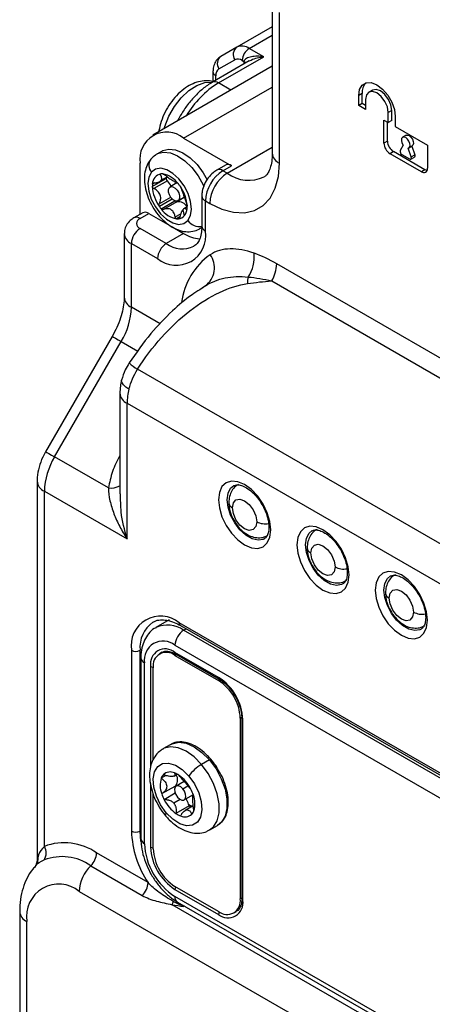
# Model space of a CAD drawing. Header units: millimetres. Extents: x 0 to 838, y 0 to 648.
# Tile 55 of 63: x 689 to 723, y 456 to 536. Entities that reach past the tile are written whole.
import ezdxf

# ---------------------------------------------------------------- set-up
doc = ezdxf.new("R2010")
doc.units = ezdxf.units.MM
doc.header["$LTSCALE"] = 3

msp = doc.modelspace()

# ---------------------------------------------------------------- linework, layer by layer
for p, q in [((709.581227, 537.480811), (709.581227, 525.232699)), ((710.167014, 524.416291), (710.167014, 536.664403)), ((709.581227, 535.506167), (706.712241, 533.849937)), ((707.712241, 533.750967), (709.581227, 534.82991)), ((706.712241, 533.849937), (705.419348, 533.103323)), ((708.894221, 533.068624), (707.712241, 533.750967)), ((707.718521, 532.728035), (704.717307, 530.995471)), ((705.217266, 530.945963), (708.894221, 533.068624)), ((705.253662, 532.083939), (706.546555, 532.830553)), ((707.146555, 532.771171), (707.277346, 532.695668)), ((707.267876, 532.537827), (707.323226, 532.499837)), ((707.267876, 532.537827), (707.267876, 532.467884)), ((709.581227, 532.299235), (699.889042, 526.704055)), ((704.77082, 531.861117), (704.77082, 531.032765)), ((705.005134, 531.161631), (705.005134, 531.534553)), ((706.227153, 530.362968), (705.217266, 530.945963)), ((702.388839, 526.456515), (709.581227, 530.608592)), ((716.884528, 530.091827), (716.601685, 529.928545)), ((716.601685, 529.112004), (716.601685, 529.928545)), ((716.884528, 529.275286), (716.884528, 530.091827)), ((717.719505, 530.360462), (717.436662, 530.19718)), ((716.884528, 529.275286), (716.601685, 529.112004)), ((717.167371, 529.112004), (716.884528, 529.275286)), ((717.167371, 529.601982), (717.167371, 528.785441)), ((717.167371, 528.785441), (716.601685, 529.112004)), ((719.288691, 528.703933), (719.005848, 528.540651)), ((719.005848, 527.724111), (719.005848, 528.540651)), ((719.288691, 527.887392), (719.288691, 528.703933)), ((718.652295, 527.928213), (719.005848, 527.724111)), ((718.652295, 526.050169), (718.652295, 527.928213)), ((718.935138, 526.21345), (718.935138, 527.764931)), ((719.288691, 527.887392), (719.005848, 527.724111)), ((719.571534, 528.214088), (719.571534, 527.397547)), ((719.571534, 527.397547), (722.187829, 525.887192)), ((702.388839, 526.456515), (706.277926, 524.211393)), ((718.935138, 526.21345), (718.652295, 526.050169)), ((720.452925, 526.687468), (720.170082, 526.524186)), ((700.638981, 525.404982), (700.214717, 525.16006)), ((705.924373, 523.599087), (709.581227, 525.710144)), ((719.430112, 525.356129), (719.14727, 525.192847)), ((721.692854, 523.723313), (719.14727, 525.192847)), ((721.975697, 523.886594), (719.430112, 525.356129)), ((720.209173, 525.885217), (719.973693, 525.438013)), ((720.101864, 525.131696), (720.73826, 524.764313)), ((720.866431, 524.922646), (720.630951, 525.64173)), ((720.670042, 525.658137), (720.952884, 525.821419)), ((720.91549, 525.799831), (721.149274, 525.085928)), ((722.187829, 525.887192), (722.187829, 524.009148)), ((698.853305, 520.262118), (698.853305, 524.414831)), ((699.708342, 524.729954), (699.718523, 524.742416)), ((720.838252, 524.754411), (721.121095, 524.917693)), ((720.866431, 524.922646), (721.149274, 525.085928)), ((705.777967, 524.260901), (705.07086, 523.852697)), ((705.57082, 523.803189), (706.277926, 524.211393)), ((705.924373, 523.599087), (705.57082, 523.803189)), ((721.975697, 523.886594), (721.692854, 523.723313)), ((699.843271, 522.529115), (700.974642, 523.182242)), ((700.041352, 522.828202), (699.852612, 522.719244)), ((701.065309, 522.978268), (699.975682, 522.34924)), ((700.441107, 522.919924), (701.088243, 523.293508)), ((701.069945, 523.30754), (700.546293, 523.005243)), ((701.842979, 522.809228), (701.286048, 522.487718)), ((700.404015, 521.124578), (701.333875, 521.661374)), ((701.467007, 521.5039), (700.414382, 520.896232)), ((700.556345, 520.707177), (701.684496, 521.358445)), ((701.846768, 521.28334), (700.75714, 520.654312)), ((701.935995, 521.361855), (702.44103, 521.653405)), ((701.995801, 521.412367), (702.43645, 521.666748)), ((703.863713, 521.761903), (703.863713, 519.312281)), ((704.156606, 518.904076), (704.156606, 521.353699)), ((704.156606, 521.353699), (704.510159, 521.149597)), ((699.060453, 520.381702), (698.353346, 519.973497)), ((698.853305, 519.923989), (699.560412, 520.332194)), ((699.560412, 520.332194), (701.277066, 519.34119)), ((702.322197, 520.640228), (702.441404, 520.144008)), ((702.671296, 520.866354), (702.401028, 520.710332)), ((702.599507, 520.667388), (702.658541, 520.701468)), ((701.70431, 520.047183), (702.156757, 520.308375)), ((702.080189, 520.048316), (701.819238, 519.897672)), ((701.970542, 519.898746), (702.02717, 519.931437)), ((700.974625, 517.882969), (698.853305, 519.107581)), ((701.368177, 519.288593), (702.388839, 518.699377)), ((703.714433, 519.097717), (703.858206, 519.180716)), ((703.889199, 519.221131), (703.731838, 519.107967)), ((697.560412, 518.699245), (697.560412, 513.519807)), ((702.388839, 518.699377), (700.974625, 517.882969)), ((698.146198, 512.703399), (698.146198, 517.882836)), ((698.146198, 517.882836), (700.267519, 516.658224)), ((750.68929, 492.717774), (709.949824, 516.236168)), ((709.53561, 514.842284), (750.275076, 491.323891)), ((704.237741, 514.489804), (703.690034, 514.131474)), ((704.152071, 514.451124), (703.900739, 514.269325)), ((700.478148, 511.357193), (698.146198, 512.703399)), ((696.58572, 510.338157), (691.171507, 500.960464)), ((691.903558, 500.537939), (697.317771, 509.915632)), ((697.317771, 509.915632), (698.670315, 509.134825)), ((749.510187, 478.305641), (698.643645, 507.670271)), ((697.206859, 505.711943), (697.206859, 497.53707)), ((697.792645, 493.872234), (697.792645, 504.895535)), ((697.792645, 504.895535), (748.704333, 475.504843)), ((696.279004, 498.012048), (691.903558, 500.537939)), ((690.489344, 498.56658), (690.489344, 467.534524)), ((691.075131, 468.871615), (691.075131, 497.750172)), ((691.075131, 497.750172), (697.792645, 493.872234)), ((701.199682, 487.282766), (700.139022, 486.67046)), ((744.461693, 462.567869), (702.035286, 487.060113)), ((702.138859, 486.83119), (744.565266, 462.338947)), ((702.388839, 486.447674), (702.59602, 486.567277)), ((744.815246, 461.955431), (702.388839, 486.447674)), ((701.681732, 485.222929), (744.108139, 460.730686)), ((698.146198, 484.814261), (698.146198, 470.116526)), ((698.984719, 484.890124), (698.853305, 484.814261)), ((698.853305, 470.116526), (698.853305, 484.814261)), ((700.643966, 484.65262), (700.431834, 484.530158)), ((705.217266, 482.61033), (701.681732, 484.651351)), ((701.681732, 484.406388), (701.806006, 484.47813)), ((701.681732, 484.406388), (705.217266, 482.365368)), ((701.743876, 484.513997), (705.27941, 482.472977)), ((698.913965, 484.201955), (698.913965, 469.50422)), ((699.206859, 469.096016), (699.206859, 483.79375)), ((699.701833, 483.508008), (699.701833, 475.298392)), ((699.913965, 475.918178), (699.913965, 483.385546)), ((705.337662, 482.434871), (705.217266, 482.365368)), ((706.985033, 479.303506), (707.104792, 479.372641)), ((706.985033, 479.303506), (706.985033, 464.605771)), ((707.109297, 479.303506), (707.109297, 464.605771)), ((707.197165, 464.48331), (707.197165, 479.181045)), ((701.337522, 477.164183), (700.701125, 476.7968)), ((704.48279, 475.903663), (703.846394, 475.536279)), ((701.609259, 474.595701), (701.868247, 474.745212)), ((699.701833, 473.942025), (699.701833, 468.810273)), ((700.935167, 474.636115), (700.564472, 474.422118)), ((702.42835, 474.156697), (701.781023, 473.783003)), ((702.562255, 474.00116), (702.54935, 474.166276)), ((699.913965, 468.687812), (699.913965, 473.141915)), ((700.624421, 473.164339), (701.688251, 473.778475)), ((701.70648, 473.188301), (700.811391, 472.671578)), ((701.763758, 473.771916), (701.748061, 473.822472)), ((702.319029, 473.567388), (702.72689, 473.80284)), ((702.094825, 472.695926), (701.579027, 472.398161)), ((702.43097, 472.657139), (703.128128, 473.0596)), ((703.178292, 473.039531), (703.156968, 473.027221)), ((702.824349, 472.158916), (701.763689, 471.54661)), ((703.162545, 472.167613), (702.503092, 471.786919)), ((698.913965, 470.151544), (698.853305, 470.116526)), ((698.917097, 469.307639), (698.853305, 470.116526)), ((704.500817, 470.214828), (705.137213, 470.582212)), ((699.500727, 465.928314), (695.317771, 468.343083)), ((690.493115, 467.693481), (690.390063, 467.325761)), ((690.527446, 467.681154), (690.507439, 467.535963)), ((690.368964, 467.272785), (690.390959, 467.322617)), ((694.846367, 467.301105), (699.029322, 464.886336)), ((693.903558, 465.217148), (749.764993, 432.969028)), ((705.217266, 463.584929), (701.681732, 465.62595)), ((701.681732, 465.380987), (705.217266, 463.339967)), ((744.108139, 440.317165), (701.681732, 464.809409)), ((701.88888, 464.351564), (744.315287, 439.859321)), ((707.109297, 464.677507), (706.985033, 464.605771)), ((689.075131, 463.583536), (689.075131, 413.26562)), ((745.050611, 438.956481), (701.446367, 464.128675)), ((702.44959, 464.027873), (702.388839, 463.992802)), ((706.467165, 463.461159), (706.679297, 463.58362)), ((689.660917, 413.543014), (689.660917, 462.767128))]:
    msp.add_line(p, q)
at = {"flags": 128}
for points in [[(700.802453, 527.231356), (700.853733, 527.403247), (701.186793, 528.237084), (701.643134, 529.031405), (702.196235, 529.740047), (702.813953, 530.321827), (703.460388, 530.742933), (704.09797, 530.978892), (704.689647, 531.015991), (704.741038, 531.009171)], [(716.601685, 529.928545), (716.674363, 530.416472), (716.885281, 530.772725), (717.213793, 530.962433), (717.627743, 530.967025), (718.08661, 530.786052), (718.545476, 530.437229), (718.959426, 529.954701), (719.287939, 529.385701), (719.498856, 528.785926), (719.571534, 528.214088)], [(719.005848, 528.540651), (718.935876, 528.987266), (718.73661, 529.446676), (718.438387, 529.848941), (718.08661, 530.13282), (717.734832, 530.255094), (717.43661, 530.19715), (717.237344, 529.967807), (717.167371, 529.601982)], [(719.288691, 528.703933), (719.218718, 529.150547), (719.019452, 529.609957), (718.72123, 530.012222), (718.369452, 530.296101), (718.017675, 530.418376), (717.719505, 530.360462)], [(720.630951, 525.64173), (720.727826, 525.712547), (720.771935, 525.848276), (720.755717, 526.025649), (720.68195, 526.214253), (720.563284, 526.381753), (720.420062, 526.499432), (720.27684, 526.547114), (720.158173, 526.516623), (720.084407, 526.413187), (720.068189, 526.254541), (720.112298, 526.067883), (720.209173, 525.885217)], [(720.452925, 526.687468), (720.559683, 526.710395), (720.702905, 526.662714), (720.846127, 526.545035), (720.964793, 526.377534), (721.038559, 526.18893), (721.054778, 526.011558), (721.010669, 525.875828), (720.952884, 525.821419)], [(700.197312, 525.14981), (700.276834, 525.193459), (700.759067, 525.320745), (701.311359, 525.262532), (701.901614, 525.022203), (702.495528, 524.613725), (703.058585, 524.060837), (703.558062, 523.395672), (703.964931, 522.656885), (704.026688, 522.518707)], [(700.638981, 525.404982), (700.701098, 525.438382), (701.183331, 525.565668), (701.735623, 525.507455), (702.325878, 525.267125), (702.919792, 524.858647), (703.482849, 524.30576), (703.982326, 523.640594), (704.309971, 523.066436)], [(704.510159, 521.149597), (705.492462, 520.681766), (706.444917, 520.426632), (707.338587, 520.391946), (708.146315, 520.578763), (708.843561, 520.981405), (709.409139, 521.587639), (709.825864, 522.379045), (710.081073, 523.331577), (710.167014, 524.416291)], [(720.73826, 524.764313), (720.77337, 524.749157), (720.806282, 524.745176), (720.834935, 524.752619), (720.857534, 524.77102), (720.872664, 524.799227), (720.879379, 524.835474), (720.877257, 524.877491), (720.866431, 524.922646)], [(721.149274, 525.085928), (721.160099, 525.040772), (721.162221, 524.998756), (721.155507, 524.962509), (721.140376, 524.934302), (721.121095, 524.917693)], [(699.777548, 523.69153), (699.565097, 523.28748), (699.489751, 522.756498), (699.557615, 522.141601), (699.763192, 521.492603), (700.089825, 520.862084), (700.511054, 520.301123), (700.992753, 519.855166), (701.495898, 519.560343), (701.979727, 519.440537), (702.405042, 519.505456), (702.737388, 519.749839)], [(702.737388, 519.749839), (702.94984, 520.153889), (703.025185, 520.684871), (702.957321, 521.299768), (702.751745, 521.948766), (702.425111, 522.579285), (702.003882, 523.140246), (701.522183, 523.586203), (701.019038, 523.881026), (700.53521, 524.000831), (700.109894, 523.935913), (699.777548, 523.69153)], [(722.154411, 523.821981), (722.072262, 523.841831), (721.975697, 523.886594)], [(700.974642, 523.182242), (700.974698, 523.206701), (700.975011, 523.228141)], [(701.995801, 521.412367), (701.87031, 521.336871), (701.705345, 521.35088), (701.52602, 521.452261), (701.359635, 521.62558), (701.231522, 521.84445), (701.161185, 522.075551), (701.159331, 522.283699), (701.226242, 522.437206)], [(701.226242, 522.437206), (701.351733, 522.512702), (701.516698, 522.498693), (701.696023, 522.397312), (701.862408, 522.223993), (701.990521, 522.005123), (702.060858, 521.774022), (702.062713, 521.565874), (701.995801, 521.412367)], [(696.58572, 510.338157), (696.610664, 510.323781), (696.700607, 510.271882), (696.852696, 510.1841), (697.061087, 510.063809), (697.317771, 509.915632)], [(697.94954, 506.058805), (697.699307, 506.222589), (697.510023, 506.389102), (697.388962, 506.551943), (697.340777, 506.704856), (697.348361, 506.791808)], [(691.171507, 500.960464), (691.196451, 500.946088), (691.286393, 500.894189), (691.438482, 500.806407), (691.646873, 500.686116), (691.903558, 500.537939)], [(709.459907, 494.613812), (709.387625, 495.289549), (709.175704, 496.00269), (708.838587, 496.704637), (708.399247, 497.347553), (707.887625, 497.887625), (707.338587, 498.288047), (706.789548, 498.521531), (706.277926, 498.572165), (705.838587, 498.4365), (705.501469, 498.123781), (705.289548, 497.655318), (705.217266, 497.063036), (705.289548, 496.3873), (705.501469, 495.674158), (705.838587, 494.972211), (706.277926, 494.329295), (706.789548, 493.789223), (707.338587, 493.388802), (707.887625, 493.155318), (708.399247, 493.104683), (708.838587, 493.240348), (709.175704, 493.553068), (709.387625, 494.021531), (709.459907, 494.613812)], [(708.948512, 493.88118), (708.849781, 493.831483), (708.426497, 493.761712), (707.943719, 493.876718), (707.44056, 494.167186), (706.957783, 494.609582), (706.534499, 495.168067), (706.205, 495.797396), (705.99598, 496.446583), (705.924373, 497.063036), (705.99598, 497.596814), (706.205, 498.004672), (706.465608, 498.220643)], [(706.348637, 496.40991), (706.423992, 496.803875), (706.638587, 497.05086), (706.959749, 497.113262), (707.338587, 496.981581), (707.717424, 496.675865), (708.038587, 496.242657), (708.253181, 495.747907), (708.328536, 495.266938)], [(708.328536, 495.266938), (708.253181, 494.872973), (708.038587, 494.625989), (707.717424, 494.563587), (707.338587, 494.695267), (706.959749, 495.000983), (706.638587, 495.434191), (706.423992, 495.928941), (706.348637, 496.40991)], [(715.823868, 490.939975), (715.751586, 491.615712), (715.539665, 492.328854), (715.202548, 493.030801), (714.763208, 493.673717), (714.251586, 494.213788), (713.702548, 494.61421), (713.153509, 494.847694), (712.641887, 494.898329), (712.202548, 494.762664), (711.86543, 494.449944), (711.653509, 493.981481), (711.581227, 493.3892), (711.653509, 492.713463), (711.86543, 492.000322), (712.202548, 491.298375), (712.641887, 490.655458), (713.153509, 490.115387), (713.702548, 489.714965), (714.251586, 489.481481), (714.763208, 489.430846), (715.202548, 489.566511), (715.539665, 489.879231), (715.751586, 490.347694), (715.823868, 490.939975)], [(715.312473, 490.207343), (715.213742, 490.157647), (714.790458, 490.087875), (714.30768, 490.202882), (713.804521, 490.493349), (713.321744, 490.935746), (712.89846, 491.494231), (712.568961, 492.123559), (712.359941, 492.772747), (712.288334, 493.3892), (712.359941, 493.922977), (712.568961, 494.330836), (712.829569, 494.546806)], [(712.712598, 492.736073), (712.787953, 493.130039), (713.002548, 493.377023), (713.32371, 493.439425), (713.702548, 493.307745), (714.081385, 493.002029), (714.402548, 492.56882), (714.617142, 492.074071), (714.692497, 491.593102)], [(714.692497, 491.593102), (714.617142, 491.199136), (714.402548, 490.952152), (714.081385, 490.88975), (713.702548, 491.02143), (713.32371, 491.327146), (713.002548, 491.760355), (712.787953, 492.255104), (712.712598, 492.736073)], [(722.187829, 487.266139), (722.115547, 487.941876), (721.903626, 488.655017), (721.566509, 489.356964), (721.127169, 489.99988), (720.615547, 490.539952), (720.066509, 490.940374), (719.51747, 491.173858), (719.005848, 491.224492), (718.566509, 491.088827), (718.229391, 490.776108), (718.01747, 490.307645), (717.945188, 489.715363), (718.01747, 489.039627), (718.229391, 488.326485), (718.566509, 487.624538), (719.005848, 486.981622), (719.51747, 486.44155), (720.066509, 486.041129), (720.615547, 485.807645), (721.127169, 485.75701), (721.566509, 485.892675), (721.903626, 486.205395), (722.115547, 486.673858), (722.187829, 487.266139)], [(721.676434, 486.533507), (721.577703, 486.48381), (721.154419, 486.414039), (720.671641, 486.529045), (720.168483, 486.819513), (719.685705, 487.261909), (719.262421, 487.820394), (718.932922, 488.449723), (718.723902, 489.09891), (718.652295, 489.715363), (718.723902, 490.249141), (718.932922, 490.656999), (719.19353, 490.87297)], [(719.076559, 489.062237), (719.151915, 489.456202), (719.366509, 489.703187), (719.687671, 489.765589), (720.066509, 489.633908), (720.445346, 489.328192), (720.766509, 488.894984), (720.981103, 488.400234), (721.056458, 487.919265)], [(721.056458, 487.919265), (720.981103, 487.5253), (720.766509, 487.278316), (720.445346, 487.215914), (720.066509, 487.347594), (719.687671, 487.65331), (719.366509, 488.086518), (719.151915, 488.581268), (719.076559, 489.062237)], [(700.62753, 484.642878), (700.643864, 484.652561), (700.706868, 484.685449)], [(701.337522, 477.164183), (701.452774, 477.223095), (701.985365, 477.341408), (702.590718, 477.258162), (703.233652, 476.978194), (703.876802, 476.517775), (704.48279, 475.903663)], [(703.846394, 475.536279), (703.240406, 476.150391), (702.597256, 476.610811), (701.954322, 476.890779), (701.348969, 476.974025), (700.816378, 476.855711), (700.707379, 476.800386)], [(700.976184, 471.601478), (700.519089, 472.245969), (700.173371, 472.959455), (699.967037, 473.684133), (699.916802, 474.361295), (700.026738, 474.936081), (700.287937, 475.361924), (700.679239, 475.604327), (701.168942, 475.64365), (701.717375, 475.476708), (702.280105, 475.117025), (702.811545, 474.593742)], [(704.494563, 470.211242), (704.814442, 470.468914), (705.11468, 470.958405), (705.268831, 471.595942), (705.267935, 472.344474), (705.112045, 473.160499), (704.810221, 473.996592), (704.380003, 474.804163), (703.846394, 475.536279)], [(704.48279, 475.903663), (704.522286, 475.924474), (704.556485, 475.938325), (704.584074, 475.944683), (704.603992, 475.943305), (704.613427, 475.937212)], [(704.48279, 475.903663), (705.016399, 475.171547), (705.446617, 474.363976), (705.748441, 473.527883), (705.904331, 472.711858), (705.905227, 471.963326), (705.751076, 471.325789), (705.450838, 470.836298), (705.137213, 470.582212)], [(702.811545, 474.593742), (703.268639, 473.949251), (703.614358, 473.235765), (703.820692, 472.511087), (703.870926, 471.833925), (703.760991, 471.259139), (703.499792, 470.833295), (703.10849, 470.590893), (702.618786, 470.55157), (702.070354, 470.718512), (701.507624, 471.078194), (700.976184, 471.601478)], [(702.319029, 473.567388), (702.146958, 473.725064), (701.968652, 473.805859), (701.811254, 473.797474), (701.698729, 473.701184), (701.648206, 473.531649), (701.667378, 473.31468), (701.753325, 473.083307), (701.892963, 472.872755)], [(701.69488, 473.694717), (701.690394, 473.707548), (701.669891, 473.768628)], [(701.892963, 472.872755), (702.065034, 472.715079), (702.243341, 472.634283), (702.400738, 472.642668), (702.513264, 472.738958), (702.563787, 472.908493), (702.544615, 473.125462), (702.458668, 473.356836), (702.319029, 473.567388)], [(700.976184, 471.601478), (700.925831, 471.505078), (700.904588, 471.42807), (700.913269, 471.373413), (700.920077, 471.363536)]]:
    msp.add_lwpolyline(points, dxfattribs=at)
for centre, radius, start, end in [((707.126414, 532.933241), 1.005918, 54.38182734, 114.31395216), ((707.149571, 533.255698), 0.737819, 126.35124345, 215.18508564), ((708.374728, 532.715283), 1.229444, 122.60547834, 177.39452151), ((705.856678, 532.509084), 0.737819, 126.35124345, 215.18508564), ((706.795059, 532.280535), 0.603551, 54.38182734, 114.31395216), ((708.542643, 532.540546), 1.27477, 173.01058162, 180.12222447), ((707.07357, 532.397607), 0.361061, 24.23006771, 55.6406156), ((705.171208, 531.901068), 0.402385, 185.71042883, 245.62397943), ((705.605926, 531.593677), 0.603694, 125.69803853, 185.62037896), ((709.368128, 524.274689), 7.857198, 121.88984353, 149.42985059), ((704.924332, 530.537042), 0.503018, 54.38375565, 114.29181608), ((717.963705, 530.197713), 1.08436, 135.69666086, 185.60376196), ((701.008677, 524.764467), 2.183546, 50.79671476, 189.21403699), ((719.726946, 526.099071), 1.075763, 182.60547849, 237.39452166), ((720.009789, 526.262353), 1.075763, 182.60547849, 237.39452166), ((710.582141, 525.332512), 1.005879, 185.69479925, 245.62534171), ((720.237653, 525.368488), 0.272963, 165.2438186, 240.16769082), ((700.39197, 524.253996), 0.832996, 145.1534295, 222.47225455), ((700.671331, 522.733675), 0.818846, 98.91791455, 181.00976709), ((700.626204, 522.67563), 0.870844, 85.42286252, 95.39044868), ((700.335976, 521.59264), 1.983941, 35.12737021, 79.55351992), ((707.227038, 521.213977), 3.07361, 122.60547834, 177.39452151), ((707.580592, 521.009875), 3.07361, 122.60547834, 177.39452151), ((705.280616, 523.421616), 0.47939, 52.74534429, 115.96899756), ((705.985006, 523.802511), 0.502977, 54.38242252, 114.30711905), ((707.673438, 525.97809), 2.952776, 233.6763336, 295.29696491), ((721.886077, 523.960199), 0.305696, 230.79671476, 9.21403699), ((701.287012, 523.198953), 0.312816, 183.06238831, 224.86821505), ((699.862585, 521.815224), 1.673087, 25.56629484, 44.03909608), ((699.379088, 520.649399), 3.316655, 34.86056626, 38.9456626), ((701.575018, 522.539332), 1.731777, 174.0368378, 180.3380202), ((702.848678, 522.663958), 3.00843, 182.5689604, 215.98623983), ((699.666259, 520.77741), 3.00843, 2.5689604, 35.98623983), ((701.825873, 521.44129), 0.159326, 212.44908023, 277.53566322), ((701.920907, 520.412833), 0.873659, 31.15214167, 94.86803057), ((704.341869, 521.795793), 0.479343, 184.03173176, 247.26343684), ((699.267492, 519.923312), 0.502977, 54.38242252, 114.30711905), ((703.135848, 522.79197), 3.316655, 214.86056626, 218.9456626), ((702.178961, 521.848729), 1.983941, 215.12737021, 259.55351992), ((701.600203, 520.796732), 1.064738, 322.19057646, 355.98190293), ((700.939918, 520.902037), 1.731777, 354.0368378, 0.3380202), ((698.563101, 519.542413), 0.479395, 52.74553428, 115.96710424), ((699.008232, 519.515785), 0.436615, 110.7834208, 249.2165792), ((701.888733, 520.765739), 0.870844, 265.42286252, 275.39044868), ((701.912492, 520.584812), 0.688517, 274.8364419, 320.19167309), ((703.639288, 520.369819), 1.09444, 214.50522497, 281.96577975), ((699.681414, 517.812976), 1.536805, 122.60547834, 177.39452151), ((701.785697, 518.519477), 2.401901, 230.79671476, 9.21403699), ((704.36417, 519.362187), 0.502939, 185.69479925, 245.62534171), ((698.541181, 518.784111), 0.984026, 184.67453164, 246.33461241), ((703.913085, 521.129463), 2.868561, 237.90243414, 265.65783197), ((701.802735, 516.588363), 1.536805, 122.60547834, 177.39452151), ((702.287414, 519.670149), 2.217527, 233.70053317, 295.03172852), ((707.906263, 512.321742), 5.750367, 125.86882416, 172.24623373), ((703.082354, 515.908333), 1.807693, 306.28187849, 36.42207853), ((705.334953, 516.756891), 2.788443, 325.19881829, 6.96811538), ((707.065894, 516.334684), 2.885613, 328.8562722, 358.04350136), ((710.567365, 514.542573), 3.007914, 168.04890156, 178.34222242), ((698.561326, 513.61962), 1.005879, 185.69479925, 245.62534171), ((692.378338, 512.900433), 5.771225, 328.8562722, 358.04350136), ((700.462028, 510.829875), 3.645492, 226.7137021, 240.07916201), ((702.508362, 504.851723), 4.71592, 165.16958833, 179.46770506), ((698.163177, 505.779728), 0.958693, 184.03338222, 247.26327111), ((696.842991, 497.553138), 5.771225, 148.8562722, 178.04350136), ((691.445673, 498.634376), 0.958707, 184.03640808, 247.26296728), ((696.448503, 499.549592), 1.546859, 263.70912652, 299.35734986), ((706.533913, 496.852017), 0.47936, 184.03936333, 247.26267052), ((709.034262, 496.632805), 1.537414, 242.67518248, 279.64406909), ((712.897874, 493.17818), 0.47936, 184.03936334, 247.2626705), ((715.398223, 492.958969), 1.537414, 242.67518248, 279.64406909), ((719.261835, 489.504344), 0.47936, 184.03936333, 247.26267052), ((700.517107, 485.19886), 2.401901, 50.79671476, 189.21403699), ((721.762184, 489.285132), 1.537414, 242.67518248, 279.64406909), ((701.358143, 485.060332), 2.516896, 125.80972629, 185.61064038), ((701.070005, 484.605777), 2.265371, 54.39660346, 114.14449324), ((702.280287, 487.033069), 0.246489, 173.70115249, 234.98666711), ((703.216948, 485.153068), 1.536805, 122.60547834, 177.39452151), ((700.715619, 484.038496), 1.528482, 50.79671476, 189.21403699), ((698.499752, 485.496616), 0.768511, 242.60967224, 297.39032776), ((700.908842, 483.703804), 1.222786, 50.79671476, 189.21403699), ((700.991651, 483.560364), 1.091773, 50.79671476, 189.21403699), ((701.828733, 484.635125), 0.147893, 173.70115243, 234.98666718), ((699.414677, 484.252162), 0.503319, 185.83568225, 245.61305226), ((699.906607, 483.895276), 0.438074, 242.13173035, 271.10787311), ((705.36762, 482.595577), 0.151076, 174.39606862, 234.11342585), ((702.89856, 478.985434), 4.303053, 2.60547849, 57.39452166), ((703.146993, 479.128854), 3.842012, 2.60547849, 57.39452166), ((707.252636, 479.313558), 0.143656, 183.81172878, 247.28548491), ((705.518231, 472.661331), 3.325713, 120.17881305, 144.47545162), ((701.368923, 474.124945), 0.857585, 137.22753669, 159.72518647), ((701.295543, 474.118057), 0.810259, 64.29794937, 133.34333682), ((701.015821, 473.199354), 1.76546, 55.17440832, 69.0542002), ((701.027764, 474.306277), 0.867694, 326.11173828, 27.35058823), ((702.445066, 473.854926), 1.964265, 163.21656441, 200.83372491), ((700.486792, 472.447166), 2.685049, 39.81067056, 55.07374717), ((699.95081, 471.976549), 3.398134, 27.08276861, 40.12001672), ((703.736058, 474.175822), 3.288833, 198.05853877, 207.21812954), ((701.518819, 474.071451), 0.338441, 300.04129299, 312.63657976), ((700.051671, 472.019398), 3.288833, 18.05853877, 27.21812954), ((703.561684, 474.034182), 3.069332, 206.35564785, 234.14092687), ((701.186136, 471.825126), 1.673892, 16.72589283, 33.36045764), ((703.829594, 473.725304), 1.759085, 233.74109596, 245.2589497), ((701.468475, 471.915017), 1.377635, 10.19751568, 16.52491289), ((701.342663, 472.340293), 1.964265, 343.21656441, 20.83372491), ((702.771908, 472.995866), 1.76546, 235.17440832, 249.0542002), ((703.943954, 473.7906), 1.978865, 235.54342816, 240.85293582), ((702.418806, 472.070275), 0.857585, 317.22753669, 339.72518647), ((702.492185, 472.077163), 0.810259, 244.29794937, 313.34333682), ((706.252844, 470.425189), 8.11252, 182.18050287, 213.66340872), ((698.499752, 470.798882), 0.768511, 242.60967224, 297.39032776), ((692.698929, 464.613632), 4.557098, 54.92323945, 110.87454037), ((699.414422, 469.554126), 0.502939, 185.69479925, 245.62534171), ((704.580115, 469.340529), 5.378817, 182.60547849, 237.39452166), ((690.191457, 468.336992), 1.032812, 326.91470857, 31.17397575), ((693.755535, 468.422235), 1.56424, 314.21522542, 357.09953859), ((704.000438, 469.005883), 4.303053, 182.60547849, 237.39452166), ((699.905322, 469.192332), 0.432871, 241.95976088, 271.14409675), ((703.752006, 468.862464), 3.842012, 182.60547849, 237.39452166), ((692.507197, 463.969931), 4.070434, 54.92323945, 110.87454037), ((697.028029, 465.058844), 3.128479, 134.21522542, 177.09953859), ((697.938491, 466.007466), 1.56424, 314.21522542, 357.09953859), ((692.247363, 463.186691), 2.620255, 50.79671476, 189.21403699), ((702.114322, 465.36621), 0.432842, 148.8562722, 178.04350136), ((699.646975, 464.932779), 1.970887, 335.921311, 344.49921033), ((702.171734, 464.755322), 0.492978, 173.70115247, 234.98666713), ((705.907347, 464.430953), 1.091773, 230.79671476, 9.21403699), ((705.990157, 464.287514), 1.222786, 230.79671476, 9.21403699), ((707.259434, 464.620743), 0.150882, 185.69479925, 245.62534171), ((690.031476, 463.65135), 0.95873, 184.04157115, 247.2624488), ((705.661531, 463.321752), 0.444638, 149.1106, 177.65210247)]:
    msp.add_arc(centre, radius, start, end)
for points, knots in [([(705.419283, 533.103285), (705.307645, 533.022858), (705.076208, 532.856124), (704.86071, 532.473096), (704.778302, 532.129105), (704.772461, 531.919913), (704.77082, 531.861117)], [0, 0, 0, 0, 0.279279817, 0.578976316, 0.881666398, 1, 1, 1, 1]), ([(708.894221, 533.068624), (708.71965, 533.09599), (708.543268, 533.111171), (708.204829, 533.11445), (708.04106, 533.10298), (707.811316, 533.06112), (707.738862, 533.04326), (707.603592, 532.998531), (707.540113, 532.971265), (707.375166, 532.875735), (707.297851, 532.792138), (707.277346, 532.695668)], [0, 0, 0, 0, 0.25, 0.25, 0.5, 0.5, 0.625, 0.625, 0.75, 0.75, 1, 1, 1, 1]), ([(707.726828, 532.714555), (707.77497, 532.746732), (707.963468, 532.872722), (708.372311, 532.991503), (708.71849, 533.042657), (708.894221, 533.068624)], [0, 0, 0, 0, 0.144479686, 0.565709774, 1, 1, 1, 1]), ([(704.77082, 531.032765), (704.769452, 531.033395), (704.593086, 531.114692), (704.1865, 531.126341), (703.59347, 531.063287), (702.98464, 530.829502), (702.379359, 530.449954), (701.80136, 529.925599), (701.285491, 529.286433), (700.859007, 528.567409), (700.548115, 527.814816), (700.414401, 527.279054), (700.373704, 527.006482), (700.369316, 526.977096)], [0, 0, 0, 0, 0.000763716, 0.098495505, 0.197357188, 0.301908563, 0.413357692, 0.528855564, 0.644505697, 0.759891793, 0.875794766, 0.986609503, 1, 1, 1, 1]), ([(704.717307, 530.995471), (704.581352, 530.912011), (704.195356, 530.675054), (703.586495, 530.173535), (702.924957, 529.469451), (702.343645, 528.692328), (702.037922, 528.129829), (701.891201, 527.859877)], [0, 0, 0, 0, 0.122213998, 0.346984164, 0.570962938, 0.794098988, 1, 1, 1, 1]), ([(700.195322, 525.131706), (700.062799, 525.047982), (699.887277, 524.937091), (699.752126, 524.781196), (699.719016, 524.743005)], [0, 0, 0, 0, 0.755018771, 1, 1, 1, 1]), ([(709.581227, 525.232699), (709.578647, 525.109794), (709.571182, 524.754136), (709.492721, 524.25623), (709.344692, 523.806451), (709.168792, 523.512709), (709.038525, 523.369625), (708.952578, 523.327015), (708.922703, 523.312204)], [0, 0, 0, 0, 0.101620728, 0.294067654, 0.486196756, 0.681268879, 0.889209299, 1, 1, 1, 1]), ([(699.719016, 524.743005), (699.634536, 524.628005), (699.436158, 524.357963), (699.25347, 523.842022), (699.174569, 523.213054), (699.231022, 522.515041), (699.424303, 521.779451), (699.745524, 521.051501), (700.175793, 520.373361), (700.697709, 519.777417), (701.297289, 519.293014), (701.924218, 518.974697), (702.54707, 518.828509), (703.117374, 518.860601), (703.528707, 518.966761), (703.703465, 519.102489), (703.733828, 519.126071)], [0, 0, 0, 0, 0.052339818, 0.122904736, 0.197070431, 0.276396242, 0.358360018, 0.440293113, 0.522230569, 0.604884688, 0.689085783, 0.775769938, 0.849480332, 0.918736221, 0.98588137, 1, 1, 1, 1]), ([(700.517753, 523.43971), (700.512836, 523.448455), (700.503141, 523.465697), (700.496879, 523.489342), (700.497764, 523.51321), (700.509996, 523.535035), (700.532994, 523.540108), (700.544394, 523.542623)], [0, 0, 0, 0, 0.169559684, 0.334297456, 0.499906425, 0.752102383, 1, 1, 1, 1]), ([(700.695698, 523.543697), (700.705086, 523.542439), (700.723785, 523.539934), (700.757182, 523.528488), (700.797818, 523.509495), (700.845863, 523.480918), (700.877929, 523.455307), (700.894113, 523.442382)], [0, 0, 0, 0, 0.165809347, 0.330273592, 0.499973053, 0.747638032, 1, 1, 1, 1]), ([(705.07086, 523.852697), (704.971195, 523.787751), (704.716484, 523.621772), (704.365802, 523.240612), (704.057059, 522.717919), (703.88875, 522.206541), (703.870685, 521.885718), (703.863713, 521.761903)], [0, 0, 0, 0, 0.145961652, 0.373028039, 0.605864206, 0.847890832, 1, 1, 1, 1]), ([(699.852612, 522.719244), (699.85452, 522.729509), (699.85832, 522.749953), (699.87481, 522.775996), (699.902053, 522.79996), (699.942974, 522.818928), (699.980152, 522.821087), (699.998916, 522.822177)], [0, 0, 0, 0, 0.165809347, 0.330273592, 0.499973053, 0.747638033, 1, 1, 1, 1]), ([(699.998916, 522.822177), (700.029695, 522.822634), (700.089782, 522.823527), (700.174352, 522.832877), (700.251996, 522.847424), (700.324761, 522.86765), (700.392259, 522.893522), (700.45319, 522.925838), (700.506323, 522.962517), (700.533036, 522.991071), (700.546293, 523.005243)], [0, 0, 0, 0, 0.133164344, 0.259970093, 0.381836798, 0.500359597, 0.626250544, 0.750308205, 0.876077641, 1, 1, 1, 1]), ([(700.546293, 523.005243), (700.553978, 523.015097), (700.569365, 523.034828), (700.586318, 523.066793), (700.60073, 523.10561), (700.609567, 523.152174), (700.608431, 523.223417), (700.585464, 523.318608), (700.54091, 523.398294), (700.517753, 523.43971)], [0, 0, 0, 0, 0.082504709, 0.165183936, 0.249510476, 0.373843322, 0.500262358, 0.740264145, 1, 1, 1, 1]), ([(700.894113, 523.442382), (700.919583, 523.421234), (700.96931, 523.379946), (701.045721, 523.320567), (701.120712, 523.264669), (701.221928, 523.192039), (701.349768, 523.104879), (701.495078, 523.009775), (701.619987, 522.931594), (701.717846, 522.875219), (701.793587, 522.839748), (701.82497, 522.83679), (701.841283, 522.835253)], [0, 0, 0, 0, 0.066502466, 0.129839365, 0.190715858, 0.249923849, 0.374584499, 0.499059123, 0.623874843, 0.74941713, 0.869747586, 1, 1, 1, 1]), ([(701.841283, 522.835253), (701.844702, 522.834906), (701.851444, 522.834221), (701.867043, 522.825503), (701.889351, 522.808488), (701.920191, 522.779704), (701.945865, 522.749275), (701.958591, 522.734192)], [0, 0, 0, 0, 0.169559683, 0.334297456, 0.499906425, 0.752102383, 1, 1, 1, 1]), ([(699.975682, 522.34924), (699.963387, 522.356047), (699.939146, 522.369467), (699.907147, 522.395979), (699.875934, 522.43121), (699.848964, 522.476991), (699.845158, 522.51184), (699.843271, 522.529115)], [0, 0, 0, 0, 0.169559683, 0.334297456, 0.499906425, 0.752102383, 1, 1, 1, 1]), ([(700.404015, 521.124578), (700.418872, 521.151734), (700.44788, 521.204753), (700.481302, 521.288122), (700.506177, 521.371428), (700.528503, 521.486127), (700.533463, 521.635997), (700.496073, 521.816814), (700.41207, 521.985187), (700.292551, 522.130182), (700.145611, 522.254804), (700.033801, 522.316941), (699.975682, 522.34924)], [0, 0, 0, 0, 0.066502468, 0.12983937, 0.190715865, 0.249923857, 0.374584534, 0.499059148, 0.623874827, 0.749417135, 0.869747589, 1, 1, 1, 1]), ([(702.100554, 522.545137), (702.108279, 522.533757), (702.123667, 522.511089), (702.144723, 522.475995), (702.165638, 522.43738), (702.184671, 522.39671), (702.191142, 522.375628), (702.194408, 522.364987)], [0, 0, 0, 0, 0.165809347, 0.330273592, 0.499973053, 0.747638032, 1, 1, 1, 1]), ([(702.194408, 522.364987), (702.198791, 522.348938), (702.207347, 522.317604), (702.224795, 522.263602), (702.244653, 522.20612), (702.27498, 522.121816), (702.319778, 522.000671), (702.379867, 521.832958), (702.441804, 521.651847), (702.501725, 521.472447), (702.561695, 521.297618), (702.601863, 521.194122), (702.622742, 521.140325)], [0, 0, 0, 0, 0.066502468, 0.12983937, 0.190715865, 0.249923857, 0.374584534, 0.499059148, 0.623874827, 0.749417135, 0.869747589, 1, 1, 1, 1]), ([(700.414382, 520.896232), (700.407148, 520.907896), (700.392737, 520.931127), (700.379979, 520.971011), (700.374107, 521.01831), (700.378893, 521.072731), (700.395589, 521.107188), (700.404015, 521.124578)], [0, 0, 0, 0, 0.165809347, 0.330273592, 0.499973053, 0.747638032, 1, 1, 1, 1]), ([(702.622742, 521.140325), (702.627119, 521.128948), (702.635751, 521.106516), (702.647475, 521.068301), (702.659109, 521.021766), (702.669353, 520.966329), (702.670899, 520.930175), (702.671665, 520.912254)], [0, 0, 0, 0, 0.169559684, 0.334297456, 0.499906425, 0.752102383, 1, 1, 1, 1]), ([(700.75714, 520.654312), (700.745804, 520.650089), (700.723453, 520.641762), (700.687579, 520.638776), (700.645692, 520.644488), (700.598127, 520.663617), (700.570192, 520.69274), (700.556345, 520.707177)], [0, 0, 0, 0, 0.169559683, 0.334297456, 0.499906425, 0.752102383, 1, 1, 1, 1]), ([(701.70431, 520.047183), (701.69808, 520.079437), (701.685917, 520.14241), (701.660377, 520.231157), (701.630119, 520.312878), (701.581555, 520.415905), (701.503473, 520.531789), (701.380863, 520.639997), (701.233887, 520.70544), (701.07643, 520.727409), (700.91372, 520.712674), (700.810693, 520.674273), (700.75714, 520.654312)], [0, 0, 0, 0, 0.066502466, 0.129839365, 0.190715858, 0.249923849, 0.374584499, 0.499059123, 0.623874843, 0.74941713, 0.869747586, 1, 1, 1, 1]), ([(702.322197, 520.640228), (702.31406, 520.630113), (702.297771, 520.609862), (702.273397, 520.573612), (702.24542, 520.526964), (702.214054, 520.467394), (702.171088, 520.370692), (702.121625, 520.233688), (702.094677, 520.112725), (702.08067, 520.049855)], [0, 0, 0, 0, 0.082504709, 0.165183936, 0.249510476, 0.373843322, 0.500262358, 0.740264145, 1, 1, 1, 1]), ([(702.599507, 520.667388), (702.588013, 520.678063), (702.565573, 520.698904), (702.53197, 520.718976), (702.499134, 520.730296), (702.465736, 520.732797), (702.431376, 520.726054), (702.395552, 520.708233), (702.359075, 520.68117), (702.334429, 520.653808), (702.322197, 520.640228)], [0, 0, 0, 0, 0.1331643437, 0.2599700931, 0.381836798, 0.5003595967, 0.6262505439, 0.7503082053, 0.8760776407, 1, 1, 1, 1]), ([(702.646982, 520.668209), (702.643797, 520.664238), (702.637303, 520.656141), (702.625446, 520.653276), (702.612713, 520.655988), (702.603886, 520.663608), (702.599507, 520.667388)], [0, 0, 0, 0, 0.242591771, 0.494655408, 0.749310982, 1, 1, 1, 1]), ([(702.662324, 520.722124), (702.660708, 520.71085), (702.657459, 520.688183), (702.650486, 520.67489), (702.646982, 520.668209)], [0, 0, 0, 0, 0.4974024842, 1, 1, 1, 1]), ([(698.353346, 519.973497), (698.246694, 519.903635), (698.005381, 519.745561), (697.730981, 519.397182), (697.567504, 519.021931), (697.577537, 518.785028), (697.580942, 518.704634)], [0, 0, 0, 0, 0.242923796, 0.549645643, 0.84716943, 1, 1, 1, 1]), ([(701.819238, 519.897672), (701.810341, 519.899213), (701.79262, 519.902282), (701.76752, 519.918518), (701.741927, 519.946195), (701.717702, 519.988524), (701.708802, 520.027508), (701.70431, 520.047183)], [0, 0, 0, 0, 0.165809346, 0.330273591, 0.499973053, 0.747638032, 1, 1, 1, 1]), ([(702.08067, 520.049855), (702.077882, 520.037494), (702.072286, 520.012687), (702.05924, 519.979218), (702.043583, 519.949425), (702.030717, 519.934515), (702.024378, 519.927169)], [0, 0, 0, 0, 0.25165999, 0.505065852, 0.756137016, 1, 1, 1, 1]), ([(703.863713, 519.312281), (703.860876, 519.200521), (703.85264, 518.87599), (703.765321, 518.421291), (703.592629, 518.019454), (703.410782, 517.779212), (703.275446, 517.703384), (703.21907, 517.671797)], [0, 0, 0, 0, 0.122571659, 0.35592687, 0.589311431, 0.828922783, 1, 1, 1, 1]), ([(708.1028, 517.095177), (707.42702, 517.336796), (706.782303, 517.464207), (705.871993, 517.446611), (705.577464, 517.405037), (705.029601, 517.249076), (704.77353, 517.13502), (704.536942, 516.981613)], [0, 0, 0, 0, 0.5, 0.5, 0.75, 0.75, 1, 1, 1, 1]), ([(704.152071, 514.451124), (704.393881, 514.603393), (704.647863, 514.731682), (705.183048, 514.943987), (705.466817, 515.028302), (706.341477, 515.208271), (706.958302, 515.236262), (707.624648, 515.165442)], [0, 0, 0, 0, 0.25, 0.25, 0.5, 0.5, 1, 1, 1, 1]), ([(703.690034, 514.131474), (703.481533, 513.999015), (702.698719, 513.501697), (701.350731, 512.333322), (699.586617, 510.514984), (698.531319, 508.995293), (697.96253, 508.176203)], [0, 0, 0, 0, 0.091403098, 0.343171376, 0.645979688, 1, 1, 1, 1]), ([(698.643645, 507.670271), (699.220155, 508.565137), (699.879086, 509.442278), (701.316005, 511.057644), (702.093439, 511.794614), (703.687802, 513.038935), (704.503714, 513.545491), (706.086578, 514.286913), (706.852732, 514.521979), (707.56071, 514.629591)], [0, 0, 0, 0, 0.25, 0.25, 0.5, 0.5, 0.75, 0.75, 1, 1, 1, 1]), ([(697.560412, 513.519807), (697.55811, 513.420227), (697.551404, 513.1302), (697.470206, 512.56586), (697.274075, 511.834463), (696.982506, 511.073218), (696.716658, 510.580723), (696.58572, 510.338157)], [0, 0, 0, 0, 0.11388367, 0.331685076, 0.553796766, 0.780233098, 1, 1, 1, 1]), ([(697.96253, 508.176203), (697.850186, 507.989508), (697.585312, 507.549334), (697.434977, 507.068734), (697.348405, 506.791976)], [0, 0, 0, 0, 0.424139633, 1, 1, 1, 1]), ([(697.94954, 506.058805), (698.019855, 506.332913), (698.115984, 506.60997), (698.348973, 507.148538), (698.486079, 507.4121), (698.643645, 507.670271)], [0, 0, 0, 0, 0.5, 0.5, 1, 1, 1, 1]), ([(697.348031, 506.790533), (697.310435, 506.62655), (697.228058, 506.267241), (697.214324, 505.907503), (697.206859, 505.711943)], [0, 0, 0, 0, 0.456383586, 1, 1, 1, 1]), ([(691.171507, 500.960464), (691.093117, 500.81584), (690.876564, 500.416316), (690.622892, 499.708094), (690.50031, 499.045502), (690.491564, 498.663522), (690.489344, 498.56658)], [0, 0, 0, 0, 0.191773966, 0.529774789, 0.880663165, 1, 1, 1, 1]), ([(697.206859, 500.662103), (696.985486, 500.228692), (696.550365, 499.376794), (696.368395, 498.461619), (696.279004, 498.012048)], [0, 0, 0, 0, 0.508759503, 1, 1, 1, 1]), ([(696.279004, 498.012048), (696.281289, 497.673255), (696.326986, 497.327668), (696.482492, 496.625795), (696.593654, 496.268388), (696.8618, 495.56886), (697.0195, 495.223361), (697.376244, 494.540081), (697.576375, 494.200997), (697.792645, 493.872234)], [0, 0, 0, 0, 0.25, 0.25, 0.5, 0.5, 0.75, 0.75, 1, 1, 1, 1]), ([(706.854435, 498.30964), (706.806973, 498.287999), (706.60615, 498.196429), (706.349706, 497.893531), (706.128992, 497.453467), (706.060838, 497.081103), (706.056657, 496.86525), (706.055744, 496.818114)], [0, 0, 0, 0, 0.087570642, 0.370536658, 0.641594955, 0.921734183, 1, 1, 1, 1]), ([(706.463466, 498.206931), (706.525007, 498.23659), (706.650401, 498.297023), (706.970446, 498.272019), (707.382341, 498.114715), (707.837798, 497.801935), (708.279439, 497.364621), (708.676049, 496.827683), (708.997142, 496.227804), (709.216232, 495.612939), (709.304746, 495.136822), (709.311464, 494.890957), (709.31346, 494.817914)], [0, 0, 0, 0, 0.098188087, 0.200066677, 0.30964312, 0.416236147, 0.523042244, 0.630871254, 0.739290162, 0.847542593, 0.954707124, 1, 1, 1, 1]), ([(697.792645, 493.872234), (697.593544, 494.5937), (697.267348, 495.775707), (697.269173, 497.045104), (697.269884, 497.539695)], [0, 0, 0, 0, 0.610373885, 1, 1, 1, 1]), ([(706.055744, 496.818114), (706.061443, 496.695749), (706.076566, 496.371083), (706.224779, 495.833591), (706.516207, 495.239049), (706.924503, 494.704311), (707.407098, 494.293686), (707.926139, 494.036636), (708.441617, 493.946563), (708.899106, 493.990295), (709.139903, 494.128083), (709.236952, 494.183616)], [0, 0, 0, 0, 0.076447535, 0.202835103, 0.33032455, 0.459688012, 0.593587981, 0.71350065, 0.823629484, 0.928917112, 1, 1, 1, 1]), ([(709.31346, 494.817914), (709.310659, 494.734605), (709.302511, 494.492331), (709.212404, 494.178263), (709.081883, 493.966506), (708.978484, 493.912228), (708.939015, 493.891509)], [0, 0, 0, 0, 0.166206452, 0.483353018, 0.802787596, 1, 1, 1, 1]), ([(713.218396, 494.635804), (713.170934, 494.614163), (712.970111, 494.522593), (712.713667, 494.219695), (712.492953, 493.77963), (712.424799, 493.407266), (712.420618, 493.191414), (712.419705, 493.144277)], [0, 0, 0, 0, 0.087570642, 0.370536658, 0.641594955, 0.921734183, 1, 1, 1, 1]), ([(712.827427, 494.533094), (712.888968, 494.562753), (713.014362, 494.623186), (713.334407, 494.598183), (713.746302, 494.440879), (714.201759, 494.128098), (714.6434, 493.690785), (715.04001, 493.153846), (715.361103, 492.553968), (715.580193, 491.939103), (715.668708, 491.462986), (715.675425, 491.21712), (715.677421, 491.144077)], [0, 0, 0, 0, 0.098188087, 0.200066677, 0.30964312, 0.416236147, 0.523042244, 0.630871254, 0.739290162, 0.847542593, 0.954707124, 1, 1, 1, 1]), ([(712.419705, 493.144277), (712.425404, 493.021912), (712.440527, 492.697247), (712.58874, 492.159755), (712.880168, 491.565212), (713.288464, 491.030474), (713.771059, 490.61985), (714.2901, 490.3628), (714.805578, 490.272727), (715.263067, 490.316459), (715.503864, 490.454247), (715.600913, 490.509779)], [0, 0, 0, 0, 0.076447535, 0.202835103, 0.33032455, 0.459688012, 0.593587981, 0.71350065, 0.823629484, 0.928917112, 1, 1, 1, 1]), ([(715.677421, 491.144077), (715.67462, 491.060769), (715.666472, 490.818494), (715.576365, 490.504427), (715.445844, 490.29267), (715.342445, 490.238392), (715.302976, 490.217673)], [0, 0, 0, 0, 0.166206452, 0.483353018, 0.802787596, 1, 1, 1, 1]), ([(719.582357, 490.961967), (719.534895, 490.940326), (719.334072, 490.848756), (719.077628, 490.545858), (718.856914, 490.105794), (718.78876, 489.73343), (718.784579, 489.517577), (718.783666, 489.470441)], [0, 0, 0, 0, 0.087570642, 0.370536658, 0.641594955, 0.921734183, 1, 1, 1, 1]), ([(719.191388, 490.859258), (719.252929, 490.888917), (719.378323, 490.94935), (719.698368, 490.924346), (720.110263, 490.767042), (720.56572, 490.454262), (721.007361, 490.016948), (721.403971, 489.48001), (721.725064, 488.880131), (721.944154, 488.265266), (722.032669, 487.789149), (722.039387, 487.543284), (722.041382, 487.470241)], [0, 0, 0, 0, 0.098188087, 0.200066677, 0.30964312, 0.416236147, 0.523042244, 0.630871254, 0.739290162, 0.847542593, 0.954707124, 1, 1, 1, 1]), ([(718.783666, 489.470441), (718.789365, 489.348076), (718.804488, 489.02341), (718.952701, 488.485918), (719.244129, 487.891376), (719.652425, 487.356638), (720.13502, 486.946013), (720.654061, 486.688963), (721.169539, 486.59889), (721.627028, 486.642622), (721.867825, 486.78041), (721.964874, 486.835943)], [0, 0, 0, 0, 0.076447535, 0.202835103, 0.33032455, 0.459688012, 0.593587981, 0.71350065, 0.823629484, 0.928917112, 1, 1, 1, 1]), ([(699.894985, 487.087793), (699.932904, 487.115195), (700.103063, 487.238156), (700.469994, 487.30536), (701.017443, 487.283771), (701.577522, 487.126795), (701.967488, 486.921436), (702.138859, 486.83119)], [0, 0, 0, 0, 0.076142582, 0.341683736, 0.568765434, 0.810492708, 1, 1, 1, 1]), ([(722.041382, 487.470241), (722.038581, 487.386932), (722.030433, 487.144658), (721.940326, 486.83059), (721.809805, 486.618833), (721.706406, 486.564555), (721.666937, 486.543836)], [0, 0, 0, 0, 0.166206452, 0.483353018, 0.802787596, 1, 1, 1, 1]), ([(700.152468, 486.656549), (700.101108, 486.633566), (699.859752, 486.525559), (699.525009, 486.175009), (699.182961, 485.646375), (698.973444, 485.008783), (698.915905, 484.510436), (698.91414, 484.229796), (698.913965, 484.201955)], [0, 0, 0, 0, 0.059994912, 0.281935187, 0.501401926, 0.728165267, 0.973031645, 1, 1, 1, 1]), ([(700.641327, 484.630206), (700.686407, 484.661111), (700.809664, 484.745613), (701.093435, 484.756183), (701.434598, 484.677338), (701.659822, 484.558389), (701.743876, 484.513997)], [0, 0, 0, 0, 0.185419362, 0.506978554, 0.816004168, 1, 1, 1, 1]), ([(705.27941, 482.472977), (705.357609, 482.424341), (705.587077, 482.281622), (705.966585, 481.937413), (706.322984, 481.519543), (706.487254, 481.225515), (706.542195, 481.127177)], [0, 0, 0, 0, 0.170598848, 0.500609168, 0.8329763, 1, 1, 1, 1]), ([(706.542195, 481.127177), (706.601167, 481.031511), (706.778225, 480.744284), (706.971596, 480.224605), (707.094141, 479.700508), (707.105155, 479.412009), (707.109297, 479.303506)], [0, 0, 0, 0, 0.161440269, 0.484706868, 0.806201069, 1, 1, 1, 1]), ([(704.613443, 475.937193), (704.520144, 476.042588), (704.24935, 476.348489), (703.7576, 476.772852), (703.148343, 477.143439), (702.529966, 477.358189), (701.945017, 477.381302), (701.529634, 477.298784), (701.358434, 477.164507), (701.329693, 477.141965)], [0, 0, 0, 0, 0.091693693, 0.266135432, 0.441795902, 0.618607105, 0.794652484, 0.965525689, 1, 1, 1, 1]), ([(700.723453, 476.78269), (700.620184, 476.727381), (700.344993, 476.579995), (700.01776, 476.179007), (699.752878, 475.645325), (699.618393, 475.022896), (699.612659, 474.324584), (699.744639, 473.569929), (700.010163, 472.800359), (700.387295, 472.072928), (700.716181, 471.607059), (700.900553, 471.386854), (700.920039, 471.363581)], [0, 0, 0, 0, 0.063047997, 0.1680096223, 0.2727032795, 0.3825577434, 0.4998925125, 0.6225313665, 0.7460567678, 0.869227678, 0.9861789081, 1, 1, 1, 1]), ([(705.298482, 474.921502), (705.199535, 475.099648), (704.998381, 475.46181), (704.743135, 475.777029), (704.613443, 475.937193)], [0, 0, 0, 0, 0.49189494, 1, 1, 1, 1]), ([(701.646946, 474.84815), (701.653682, 474.830875), (701.666686, 474.797529), (701.676598, 474.753761), (701.679875, 474.716425), (701.677045, 474.685162), (701.663595, 474.640235), (701.619396, 474.591892), (701.511369, 474.557789), (701.353961, 474.550162), (701.167439, 474.572929), (700.955962, 474.622234), (700.816275, 474.677119), (700.739407, 474.707321)], [0, 0, 0, 0, 0.058074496, 0.112100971, 0.162103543, 0.208112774, 0.250168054, 0.380431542, 0.499153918, 0.618430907, 0.749371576, 0.862082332, 1, 1, 1, 1]), ([(705.145042, 470.604431), (705.260512, 470.678971), (705.520302, 470.846675), (705.795235, 471.277063), (705.979359, 471.832318), (706.03343, 472.489298), (705.95839, 473.218288), (705.746603, 473.978074), (705.518386, 474.560342), (705.336562, 474.858961), (705.298482, 474.921502)], [0, 0, 0, 0, 0.108351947, 0.243776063, 0.38200921, 0.524939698, 0.670415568, 0.816109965, 0.961487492, 1, 1, 1, 1]), ([(700.564472, 474.422118), (700.592251, 474.401678), (700.645871, 474.362222), (700.717411, 474.300036), (700.779111, 474.239609), (700.831172, 474.181361), (700.905694, 474.085627), (700.981892, 473.947228), (701.021316, 473.761675), (700.995942, 473.576015), (700.912976, 473.411447), (700.782628, 473.263329), (700.67078, 473.194305), (700.609231, 473.156321)], [0, 0, 0, 0, 0.0580745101, 0.1121009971, 0.1621035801, 0.2081128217, 0.2501681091, 0.3804316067, 0.499153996, 0.618430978, 0.7493716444, 0.8620823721, 1, 1, 1, 1]), ([(702.562255, 474.00116), (702.544453, 474.022061), (702.508254, 474.064559), (702.451174, 474.130448), (702.391905, 474.19874), (702.330865, 474.269222), (702.24753, 474.36624), (702.136467, 474.497089), (702.063943, 474.594831), (702.02404, 474.648609)], [0, 0, 0, 0, 0.0930082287, 0.18911929, 0.2887715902, 0.3923585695, 0.5002306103, 0.7250212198, 1, 1, 1, 1]), ([(702.976337, 473.523642), (702.965792, 473.532904), (702.945438, 473.55078), (702.911582, 473.58538), (702.877581, 473.622732), (702.843691, 473.662003), (702.797151, 473.717511), (702.733958, 473.793902), (702.651104, 473.895094), (702.591293, 473.966495), (702.562255, 474.00116)], [0, 0, 0, 0, 0.1162724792, 0.2244301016, 0.3245214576, 0.4166081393, 0.5007695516, 0.6777438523, 0.8435471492, 1, 1, 1, 1]), ([(700.811391, 472.671578), (700.843026, 472.674491), (700.904089, 472.680115), (700.993771, 472.677743), (701.076883, 472.668742), (701.15299, 472.653842), (701.249035, 472.626914), (701.361047, 472.578705), (701.482639, 472.499876), (701.547525, 472.431404), (701.579027, 472.398161)], [0, 0, 0, 0, 0.116272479, 0.224430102, 0.324521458, 0.416608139, 0.500769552, 0.677743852, 0.843547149, 1, 1, 1, 1]), ([(701.579027, 472.398161), (701.595962, 472.37676), (701.630397, 472.333244), (701.673694, 472.259398), (701.711125, 472.178499), (701.741423, 472.09027), (701.771598, 471.962564), (701.790161, 471.778316), (701.773084, 471.628849), (701.763689, 471.54661)], [0, 0, 0, 0, 0.093008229, 0.1891192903, 0.2887715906, 0.3923585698, 0.5002306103, 0.7250212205, 1, 1, 1, 1]), ([(703.223256, 471.773102), (703.21652, 471.80569), (703.203518, 471.868593), (703.187695, 471.962944), (703.175018, 472.051672), (703.165134, 472.134268), (703.151716, 472.265277), (703.138345, 472.439945), (703.129804, 472.643326), (703.125105, 472.811625), (703.129903, 472.931069), (703.144297, 473.012247), (703.166358, 473.029438), (703.178497, 473.038898)], [0, 0, 0, 0, 0.05807451, 0.112100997, 0.16210358, 0.208112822, 0.250168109, 0.380431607, 0.499153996, 0.618430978, 0.749371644, 0.862082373, 1, 1, 1, 1]), ([(702.140783, 471.34707), (702.155089, 471.376492), (702.182703, 471.433287), (702.228508, 471.509219), (702.274254, 471.574856), (702.319261, 471.630467), (702.393815, 471.710669), (702.500841, 471.79528), (702.639751, 471.847213), (702.767086, 471.837479), (702.875441, 471.769587), (702.970962, 471.653342), (703.020862, 471.546624), (703.048322, 471.487899)], [0, 0, 0, 0, 0.058074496, 0.11210097, 0.162103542, 0.208112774, 0.250168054, 0.380431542, 0.499153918, 0.618430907, 0.749371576, 0.862082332, 1, 1, 1, 1]), ([(700.920039, 471.363581), (701.01757, 471.253978), (701.297797, 470.939066), (701.820233, 470.503206), (702.460838, 470.144033), (703.101406, 469.954481), (703.700035, 469.939431), (704.176365, 470.029943), (704.406509, 470.181528), (704.478489, 470.228938)], [0, 0, 0, 0, 0.0973230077, 0.27962906, 0.4665183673, 0.6308392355, 0.7849348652, 0.9327357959, 1, 1, 1, 1]), ([(698.913965, 469.50422), (698.918459, 469.356445), (698.931116, 468.940256), (699.064598, 468.22829), (699.344729, 467.389517), (699.74379, 466.57701), (700.24323, 465.820614), (700.828006, 465.150603), (701.387436, 464.663279), (701.753353, 464.435812), (701.88888, 464.351564)], [0, 0, 0, 0, 0.0771770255, 0.2173592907, 0.3570156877, 0.4961677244, 0.6353409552, 0.7752617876, 0.9167624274, 1, 1, 1, 1]), ([(691.075131, 468.871615), (690.878386, 468.650311), (690.550519, 468.281516), (690.534037, 467.852663), (690.527446, 467.681154)], [0, 0, 0, 0, 0.600072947, 1, 1, 1, 1]), ([(690.390959, 467.322617), (690.392077, 467.325181), (690.476622, 467.519089), (690.768645, 467.646987), (691.056808, 467.773194)], [0, 0, 0, 0, 0.013221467, 1, 1, 1, 1]), ([(690.402586, 467.308213), (690.308607, 467.214472), (690.014776, 466.921382), (689.652669, 466.304383), (689.318186, 465.482893), (689.113058, 464.570415), (689.087841, 463.914253), (689.075131, 463.583536)], [0, 0, 0, 0, 0.100785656, 0.31511326, 0.535679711, 0.765975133, 1, 1, 1, 1]), ([(701.546174, 464.406056), (701.33565, 464.525298), (701.133733, 464.644041), (700.750677, 464.884622), (700.569425, 465.006331), (700.226058, 465.257567), (700.063392, 465.387764), (699.76491, 465.652392), (699.627557, 465.787769), (699.500727, 465.928314)], [0, 0, 0, 0, 0.25, 0.25, 0.5, 0.5, 0.75, 0.75, 1, 1, 1, 1]), ([(699.029322, 464.886336), (699.206213, 464.784219), (699.39213, 464.696365), (699.780127, 464.543707), (699.984014, 464.47869), (700.395336, 464.366924), (700.603585, 464.319699), (701.023771, 464.227502), (701.236017, 464.182676), (701.446367, 464.128675)], [0, 0, 0, 0, 0.25, 0.25, 0.5, 0.5, 0.75, 0.75, 1, 1, 1, 1]), ([(707.109297, 464.605771), (707.106301, 464.518739), (707.097571, 464.26512), (706.997172, 463.927664), (706.850142, 463.68842), (706.723203, 463.626246), (706.681935, 463.606034)], [0, 0, 0, 0, 0.173441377, 0.505420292, 0.83921329, 1, 1, 1, 1])]:
    msp.add_open_spline(points, degree=3, knots=knots)
for points in [[(702.024378, 519.927169), (702.008152, 519.91055), (701.989722, 519.900606), (701.970542, 519.898746)], [(709.949824, 516.236168), (709.328336, 516.594945), (708.713005, 516.877003), (708.1028, 517.095177)], [(707.56071, 514.629591), (708.221428, 514.730019), (708.880987, 514.808105), (709.53561, 514.842284)], [(707.624648, 515.165442), (708.259684, 515.106533), (708.891333, 515.004262), (709.53561, 514.842284)], [(702.388839, 463.992802), (702.104929, 464.110685), (701.821015, 464.250385), (701.546174, 464.406056)], [(701.446367, 464.128675), (701.759137, 464.080179), (702.074004, 464.036496), (702.388839, 463.992802)]]:
    msp.add_open_spline(points, degree=3)

doc.saveas('drawing.dxf')
